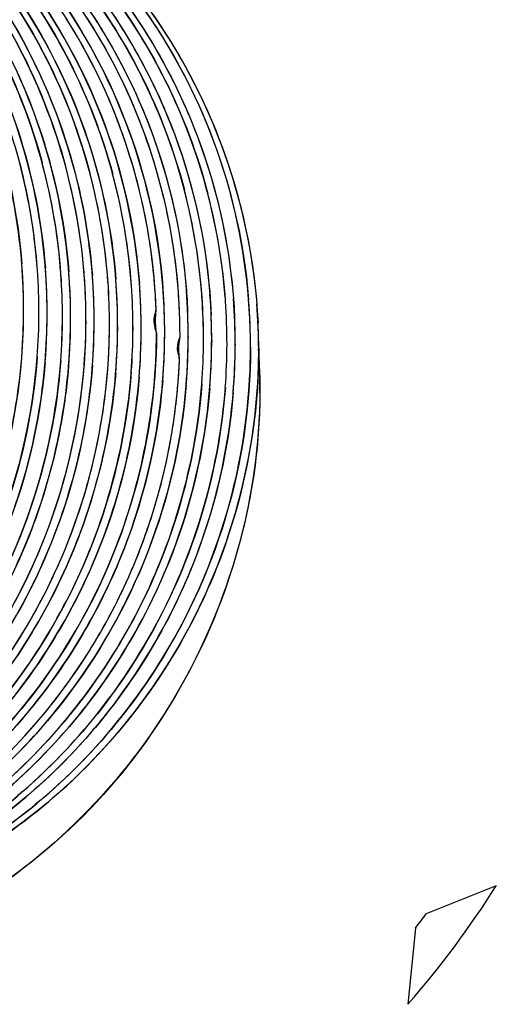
# Model space of a CAD drawing. Header units: millimetres. Extents: x 0 to 1750, y -1720 to 477.
# Tile 98 of 256: x 326.328 to 327.162, y -841.758 to -840.033. Entities that reach past the tile are written whole.
import ezdxf

# ---------------------------------------------------------------- set-up
doc = ezdxf.new("R2010")
doc.units = ezdxf.units.MM
doc.header["$LTSCALE"] = 92.51
doc.layers.add('101300786_14DXF_CONTINUOUS_LINE', color=7, linetype='CONTINUOUS')
doc.layers.add('101300786_DXF_CONTINUOUS_LINE', color=7, linetype='CONTINUOUS')

msp = doc.modelspace()

# ---------------------------------------------------------------- linework, layer by layer
at = {"layer": '101300786_14DXF_CONTINUOUS_LINE'}
for p, q in [((326.5574, -840.4357), (326.5562, -840.427)), ((326.5586, -840.4439), (326.5574, -840.4357)), ((326.5595, -840.4516), (326.5586, -840.4439)), ((326.5604, -840.4589), (326.5595, -840.4516)), ((326.5612, -840.4659), (326.5604, -840.4589)), ((326.5619, -840.4724), (326.5612, -840.4659)), ((326.5625, -840.4786), (326.5619, -840.4724)), ((326.5631, -840.4844), (326.5625, -840.4786)), ((326.5642, -840.4977), (326.5638, -840.4926)), ((326.5646, -840.5025), (326.5642, -840.4977)), ((326.5651, -840.5093), (326.5646, -840.5025)), ((326.5655, -840.5155), (326.5651, -840.5093)), ((326.5658, -840.5213), (326.5655, -840.5155)), ((326.5663, -840.5298), (326.5658, -840.5213)), ((326.5664, -840.5329), (326.5663, -840.5298)), ((326.3347, -840.5435), (326.3347, -840.5409)), ((326.3347, -840.5435), (326.3347, -840.5409)), ((326.3759, -840.5502), (326.3759, -840.5476)), ((326.3759, -840.5502), (326.3759, -840.5476)), ((326.4171, -840.557), (326.417, -840.5543)), ((326.4171, -840.557), (326.4171, -840.5543)), ((326.4582, -840.5637), (326.4582, -840.5611)), ((326.4582, -840.5637), (326.4582, -840.5611)), ((326.4994, -840.5704), (326.4994, -840.5678)), ((326.4994, -840.5704), (326.4994, -840.5678)), ((326.5406, -840.5771), (326.5405, -840.5745)), ((326.5406, -840.5771), (326.5406, -840.5745)), ((326.567, -840.5782), (326.5667, -840.5761)), ((326.5674, -840.5815), (326.567, -840.5782)), ((326.6229, -840.5879), (326.6229, -840.5906)), ((326.6229, -840.5879), (326.6229, -840.5906)), ((326.664, -840.5946), (326.6641, -840.5973)), ((326.6641, -840.5946), (326.6641, -840.5973)), ((326.7052, -840.6014), (326.7052, -840.604)), ((326.7052, -840.6014), (326.7052, -840.604)), ((326.7321, -840.6071), (326.7321, -840.6084)), ((326.7321, -840.6071), (326.7321, -840.6084)), ((326.7464, -840.6082), (326.7464, -840.6105)), ((326.7464, -840.6082), (326.7464, -840.6105)), ((327.1625, -841.5503), (327.0394, -841.5995)), ((327.021, -841.6243), (327.0078, -841.7578))]:
    msp.add_line(p, q, dxfattribs=at)
for points in [[(326.5327, -840.3134), (326.5306, -840.3055), (326.5283, -840.2972), (326.5258, -840.2887), (326.5232, -840.28), (326.5204, -840.2709), (326.5174, -840.2616), (326.5143, -840.252), (326.5109, -840.242), (326.5073, -840.2318), (326.5034, -840.2212), (326.4993, -840.2102), (326.4949, -840.1989), (326.4902, -840.1873), (326.4851, -840.1752), (326.4797, -840.1627), (326.4739, -840.1499), (326.4677, -840.1366), (326.461, -840.1228), (326.4538, -840.1087), (326.4461, -840.094), (326.4378, -840.0788), (326.429, -840.0632), (326.4193, -840.047), (326.4089, -840.0302)], [(326.5562, -840.427), (326.5555, -840.4225), (326.5548, -840.4179), (326.554, -840.4131), (326.5532, -840.4081), (326.5523, -840.403), (326.5514, -840.3978), (326.5504, -840.3924), (326.5494, -840.3869), (326.5483, -840.3812), (326.5471, -840.3753), (326.5459, -840.3692), (326.5446, -840.3629), (326.5432, -840.3565), (326.5417, -840.3499), (326.5401, -840.343), (326.5384, -840.336), (326.5367, -840.3287), (326.5347, -840.3212), (326.5327, -840.3134)], [(326.5638, -840.4926), (326.5636, -840.4899), (326.5631, -840.4844)], [(326.5667, -840.5761), (326.5665, -840.5741), (326.5664, -840.5731), (326.5663, -840.5721), (326.5662, -840.5711), (326.5661, -840.5702), (326.566, -840.5693), (326.566, -840.5683), (326.5659, -840.5674), (326.5658, -840.5666), (326.5658, -840.5657), (326.5658, -840.5649), (326.5657, -840.564), (326.5657, -840.5632), (326.5657, -840.5623), (326.5656, -840.5614), (326.5656, -840.5606), (326.5656, -840.5597), (326.5656, -840.5589), (326.5656, -840.5581), (326.5657, -840.5573), (326.5657, -840.5566), (326.5657, -840.5559), (326.5658, -840.5551), (326.5658, -840.5544), (326.5659, -840.5537), (326.5659, -840.553), (326.566, -840.5523), (326.5661, -840.5515), (326.5661, -840.5508), (326.5662, -840.55), (326.5663, -840.5492), (326.5664, -840.5483), (326.5664, -840.5474), (326.5665, -840.5464), (326.5665, -840.5454), (326.5666, -840.5443), (326.5666, -840.5433), (326.5666, -840.5422), (326.5666, -840.541), (326.5666, -840.5398), (326.5666, -840.5385), (326.5666, -840.5372), (326.5665, -840.5358), (326.5664, -840.5329)]]:
    msp.add_lwpolyline(points, dxfattribs=at)
for centre, radius, start, end in [((325.3288, -840.5454), 1.0328, 4.0663, 14.6762), ((325.3701, -840.5521), 1.0326, 4.0643, 15.0895), ((325.4102, -840.559), 1.0337, 2.3473, 15.1102), ((325.4524, -840.5655), 1.0326, 4.0303, 14.8131), ((325.4936, -840.5722), 1.0326, 4.0304, 15.0778), ((325.6169, -840.5924), 1.0328, 4.0474, 14.6279), ((325.6584, -840.5991), 1.0325, 4.033, 14.6229), ((325.6967, -840.6063), 1.0354, 359.9568, 14.8522), ((325.3239, -840.5458), 1.0376, 359.886, 4.0716), ((325.3652, -840.5526), 1.0376, 359.8857, 4.0699), ((325.2967, -840.5415), 1.038, 0.0301, 2.4343), ((325.4465, -840.566), 1.0386, 359.8869, 4.0363), ((325.3381, -840.5482), 1.0378, 0.0306, 2.4378), ((325.3792, -840.5549), 1.0379, 0.031, 2.4408), ((325.4877, -840.5727), 1.0386, 359.8871, 4.0366), ((325.4072, -840.5593), 1.0367, 359.8845, 2.3539), ((325.4215, -840.5616), 1.0368, 0.0298, 2.4661), ((325.4626, -840.5683), 1.0368, 0.0297, 2.4648), ((325.5038, -840.575), 1.0368, 0.0295, 2.4636), ((325.6124, -840.5929), 1.0373, 359.8845, 4.0527), ((325.6526, -840.5996), 1.0383, 359.8855, 4.0385), ((325.2956, -840.5414), 1.0391, 357.3278, 359.8833), ((325.322, -840.5458), 1.0396, 355.6818, 359.8813), ((325.5443, -840.5817), 1.0374, 1.1728, 2.4624), ((325.5706, -840.5862), 1.038, 359.8867, 2.2954), ((325.585, -840.5885), 1.0379, 0.033, 2.4697), ((325.3369, -840.5481), 1.039, 357.3272, 359.8837), ((325.3631, -840.5525), 1.0397, 355.6826, 359.8809), ((325.3781, -840.5549), 1.0389, 357.3264, 359.884), ((325.4027, -840.5589), 1.0413, 355.1097, 359.865), ((325.4202, -840.5616), 1.038, 357.4468, 359.8823), ((325.5442, -840.5817), 1.0376, 359.883, 1.1728), ((325.6262, -840.5952), 1.0379, 0.0331, 2.4698), ((325.6674, -840.602), 1.0379, 0.0331, 2.4699), ((325.7083, -840.6151), 1.0381, 0.3804, 2.8061), ((325.446, -840.5659), 1.0391, 356.1005, 359.8831), ((325.4613, -840.5683), 1.0382, 357.2887, 359.8819), ((325.486, -840.5727), 1.0402, 355.7, 359.883), ((325.5024, -840.575), 1.0382, 357.2885, 359.8817), ((325.5435, -840.5817), 1.0383, 357.2887, 359.8815), ((325.5847, -840.5885), 1.0382, 357.3194, 359.8857), ((325.6096, -840.5928), 1.0402, 355.6935, 359.8798), ((325.626, -840.5952), 1.0381, 357.3182, 359.8857), ((325.6505, -840.5995), 1.0404, 355.6967, 359.8815), ((325.6672, -840.6019), 1.0381, 357.3169, 359.8857), ((325.7061, -840.6086), 1.0404, 357.3731, 359.8851), ((325.6768, -840.6802), 1.0718, 1.3301, 3.7277), ((325.6958, -840.6185), 1.7376, 319.0318, 327.5724), ((325.6994, -840.62), 1.6599, 322.7693, 323.835)]:
    msp.add_arc(centre, radius, start, end, dxfattribs=at)
for points, knots in [([(325.9066, -839.6104), (326.0142, -839.632), (326.2241, -839.7128), (326.4807, -839.9312), (326.6533, -840.2229), (326.6995, -840.4456), (326.7043, -840.5572)], [0, 0, 0, 0, 0.247895, 0.496904, 0.747612, 1, 1, 1, 1]), ([(325.9099, -839.6137), (326.0127, -839.6394), (326.2119, -839.7255), (326.4534, -839.9434), (326.6151, -840.2276), (326.6585, -840.4427), (326.6631, -840.5505)], [0, 0, 0, 0, 0.247899, 0.496956, 0.747672, 1, 1, 1, 1]), ([(325.9493, -839.6178), (326.0566, -839.6406), (326.2654, -839.7229), (326.5206, -839.9416), (326.6927, -840.2319), (326.7397, -840.4533), (326.7452, -840.5642)], [0, 0, 0, 0, 0.248348, 0.497618, 0.748216, 1, 1, 1, 1]), ([(325.9127, -839.6191), (326.0107, -839.6485), (326.1991, -839.7392), (326.4257, -839.9558), (326.5768, -840.2324), (326.6175, -840.4398), (326.6219, -840.5438)], [0, 0, 0, 0, 0.247912, 0.497017, 0.747736, 1, 1, 1, 1]), ([(326.5808, -840.5371), (326.5765, -840.4386), (326.5396, -840.2421), (326.4031, -839.9769), (326.1971, -839.7633), (326.0241, -839.6672), (325.9333, -839.6332)], [0, 0, 0, 0, 0.252154, 0.502876, 0.752051, 1, 1, 1, 1]), ([(326.5396, -840.5305), (326.5355, -840.4341), (326.5, -840.2419), (326.369, -839.9814), (326.1712, -839.7693), (326.0043, -839.6715), (325.9164, -839.6359)], [0, 0, 0, 0, 0.252118, 0.502833, 0.752025, 1, 1, 1, 1]), ([(326.4985, -840.5237), (326.4945, -840.4312), (326.4615, -840.2467), (326.3401, -839.9947), (326.1562, -839.7858), (326.0001, -839.6855), (325.9173, -839.6474)], [0, 0, 0, 0, 0.252041, 0.502744, 0.75198, 1, 1, 1, 1]), ([(326.375, -840.504), (326.3713, -840.4187), (326.3429, -840.2487), (326.2388, -840.0132), (326.0802, -839.812), (325.9441, -839.7089), (325.8711, -839.6671)], [0, 0, 0, 0, 0.251883, 0.502558, 0.751878, 1, 1, 1, 1]), ([(326.4161, -840.5107), (326.4124, -840.4222), (326.3819, -840.2456), (326.2703, -840.0026), (326.1006, -839.7977), (325.9556, -839.6955), (325.8782, -839.6552)], [0, 0, 0, 0, 0.251954, 0.502644, 0.751924, 1, 1, 1, 1]), ([(326.4573, -840.517), (326.4535, -840.4283), (326.4229, -840.2515), (326.3108, -840.0082), (326.1404, -839.8031), (325.995, -839.7011), (325.9174, -839.6608)], [0, 0, 0, 0, 0.25196, 0.502648, 0.751927, 1, 1, 1, 1]), ([(326.3338, -840.4974), (326.3286, -840.3748), (326.2741, -840.1304), (326.1361, -839.9212), (326.0517, -839.8335)], [0, 0, 0, 0, 0.501856, 1, 1, 1, 1]), ([(326.1788, -839.9118), (326.2224, -839.9661), (326.2986, -840.0844), (326.3489, -840.2158), (326.3671, -840.2833)], [0, 0, 0, 0, 0.498903, 1, 1, 1, 1]), ([(326.2199, -839.9184), (326.2635, -839.9727), (326.3397, -840.0908), (326.3899, -840.2221), (326.4082, -840.2896)], [0, 0, 0, 0, 0.498904, 1, 1, 1, 1]), ([(326.2604, -839.9243), (326.3047, -839.9793), (326.382, -840.0994), (326.4326, -840.2329), (326.4507, -840.3015)], [0, 0, 0, 0, 0.49889, 1, 1, 1, 1]), ([(326.302, -839.9316), (326.3457, -839.9859), (326.4221, -840.1044), (326.4724, -840.236), (326.4907, -840.3036)], [0, 0, 0, 0, 0.498902, 1, 1, 1, 1]), ([(326.5741, -840.3211), (326.556, -840.253), (326.5058, -840.1204), (326.4292, -840.0011), (326.3854, -839.9463)], [0, 0, 0, 0, 0.501105, 1, 1, 1, 1]), ([(326.4261, -839.9525), (326.4705, -840.0078), (326.5479, -840.1285), (326.5983, -840.2627), (326.6163, -840.3316)], [0, 0, 0, 0, 0.498885, 1, 1, 1, 1]), ([(326.4676, -839.9596), (326.5119, -840.0149), (326.5891, -840.1355), (326.6395, -840.2696), (326.6574, -840.3384)], [0, 0, 0, 0, 0.498892, 1, 1, 1, 1]), ([(326.5086, -839.9661), (326.5525, -840.0209), (326.6291, -840.1402), (326.6794, -840.2728), (326.6975, -840.3409)], [0, 0, 0, 0, 0.498893, 1, 1, 1, 1]), ([(326.6077, -840.5446), (326.607, -840.5257), (326.6019, -840.4504), (326.5886, -840.3757), (326.5741, -840.3211)], [0, 0, 0, 0, 0.250529, 1, 1, 1, 1]), ([(326.5674, -840.5815), (326.5672, -840.682), (326.5373, -840.8839), (326.4507, -841.0689), (326.3954, -841.1528)], [0, 0, 0, 0, 0.499833, 1, 1, 1, 1]), ([(325.36, -841.5752), (325.4227, -841.5722), (325.5481, -841.5543), (325.7278, -841.493), (325.8935, -841.3993), (326.0394, -841.2764), (326.1605, -841.1287), (326.2528, -840.9611), (326.3131, -840.7796), (326.3307, -840.6532), (326.3336, -840.5899)], [0, 0, 0, 0, 0.124261, 0.248736, 0.373481, 0.498501, 0.623761, 0.749178, 0.874632, 1, 1, 1, 1]), ([(325.3791, -841.5828), (325.4428, -841.5811), (325.5704, -841.5656), (325.7538, -841.5066), (325.9233, -841.414), (326.0728, -841.2912), (326.1971, -841.1424), (326.2918, -840.9731), (326.3538, -840.7891), (326.3718, -840.6608), (326.3748, -840.5966)], [0, 0, 0, 0, 0.124253, 0.248718, 0.373451, 0.498466, 0.623727, 0.749153, 0.874619, 1, 1, 1, 1]), ([(326.4367, -841.1593), (326.4646, -841.1169), (326.5019, -841.0501), (326.5415, -840.9564), (326.5659, -840.8841), (326.5819, -840.8226), (326.5919, -840.7728), (326.5981, -840.7352), (326.6028, -840.6974), (326.6057, -840.6658), (326.607, -840.6436), (326.6077, -840.6311), (326.6076, -840.6221), (326.6064, -840.6133), (326.6068, -840.602), (326.6079, -840.5936), (326.6086, -840.5882)], [0, 0, 0, 0, 0.251865, 0.377921, 0.503975, 0.630005, 0.693014, 0.756008, 0.818984, 0.881939, 0.913401, 0.929145, 0.944199, 0.957701, 0.973243, 1, 1, 1, 1]), ([(325.4005, -841.5898), (325.4651, -841.5894), (325.5945, -841.576), (325.7812, -841.5193), (325.9541, -841.4278), (326.1069, -841.305), (326.2341, -841.1554), (326.3311, -840.9844), (326.3945, -840.7983), (326.4129, -840.6684), (326.4159, -840.6033)], [0, 0, 0, 0, 0.124247, 0.248702, 0.373426, 0.498436, 0.623698, 0.74913, 0.874608, 1, 1, 1, 1]), ([(325.5079, -841.6028), (325.5714, -841.6008), (325.6984, -841.5847), (325.8808, -841.5252), (326.0493, -841.4324), (326.1979, -841.3096), (326.3214, -841.1612), (326.4156, -840.9924), (326.4773, -840.8092), (326.4952, -840.6814), (326.4982, -840.6174)], [0, 0, 0, 0, 0.124254, 0.24872, 0.373455, 0.498471, 0.623732, 0.749155, 0.87462, 1, 1, 1, 1]), ([(325.5107, -841.5937), (325.5724, -841.5891), (325.6952, -841.5683), (325.8705, -841.5041), (326.0316, -841.4088), (326.1731, -841.2857), (326.2904, -841.1389), (326.3795, -840.9733), (326.4376, -840.7945), (326.4544, -840.6701), (326.4572, -840.6078)], [0, 0, 0, 0, 0.124279, 0.248767, 0.373523, 0.498551, 0.62381, 0.749217, 0.874654, 1, 1, 1, 1]), ([(326.7321, -840.6084), (326.7319, -840.7089), (326.702, -840.9111), (326.6152, -841.0961), (326.5598, -841.1801)], [0, 0, 0, 0, 0.499832, 1, 1, 1, 1]), ([(325.5029, -841.6099), (325.5683, -841.6108), (325.6997, -841.5999), (325.8898, -841.5456), (326.0663, -841.4555), (326.2226, -841.3329), (326.3528, -841.1825), (326.4523, -841.01), (326.5174, -840.8217), (326.5363, -840.69), (326.5394, -840.6241)], [0, 0, 0, 0, 0.124244, 0.248686, 0.373399, 0.498402, 0.623663, 0.749103, 0.874593, 1, 1, 1, 1]), ([(325.5443, -841.6166), (325.6097, -841.6176), (325.7411, -841.6066), (325.9311, -841.5523), (326.1076, -841.4621), (326.2638, -841.3396), (326.3941, -841.1892), (326.4935, -841.0166), (326.5586, -840.8284), (326.5775, -840.6967), (326.5806, -840.6308)], [0, 0, 0, 0, 0.124244, 0.248686, 0.373399, 0.498402, 0.623664, 0.749103, 0.874593, 1, 1, 1, 1]), ([(326.3586, -840.624), (326.352, -840.7118), (326.3163, -840.8863), (326.2378, -841.0462), (326.1893, -841.1197)], [0, 0, 0, 0, 0.499944, 1, 1, 1, 1]), ([(326.3998, -840.6307), (326.3932, -840.7188), (326.3572, -840.8941), (326.2781, -841.0546), (326.2292, -841.1282)], [0, 0, 0, 0, 0.499946, 1, 1, 1, 1]), ([(325.576, -841.6313), (325.6448, -841.6386), (325.7845, -841.6389), (325.9894, -841.5964), (326.1818, -841.5128), (326.3536, -841.3915), (326.4976, -841.2378), (326.608, -841.058), (326.6801, -840.8597), (326.7008, -840.7203), (326.7041, -840.6505)], [0, 0, 0, 0, 0.124234, 0.248637, 0.373302, 0.49828, 0.62354, 0.749008, 0.874545, 1, 1, 1, 1]), ([(325.5811, -841.6284), (325.6482, -841.6324), (325.7838, -841.6268), (325.9814, -841.5781), (326.1658, -841.491), (326.3297, -841.3689), (326.4667, -841.2167), (326.5715, -841.0404), (326.64, -840.8471), (326.6598, -840.7116), (326.6629, -840.6438)], [0, 0, 0, 0, 0.124235, 0.248658, 0.373347, 0.498341, 0.623602, 0.749057, 0.87457, 1, 1, 1, 1]), ([(325.5862, -841.6233), (325.6516, -841.6242), (325.783, -841.6132), (325.973, -841.5587), (326.1493, -841.4685), (326.3055, -841.3458), (326.4356, -841.1954), (326.5349, -841.0228), (326.5999, -840.8346), (326.6187, -840.703), (326.6218, -840.637)], [0, 0, 0, 0, 0.124242, 0.248686, 0.373399, 0.498406, 0.623668, 0.749108, 0.874596, 1, 1, 1, 1]), ([(326.2706, -841.1346), (326.3184, -841.0623), (326.3963, -840.9053), (326.4327, -840.7339), (326.4401, -840.6477)], [0, 0, 0, 0, 0.500058, 1, 1, 1, 1]), ([(326.3153, -841.136), (326.3637, -841.0619), (326.4419, -840.9007), (326.4767, -840.7249), (326.4827, -840.6366)], [0, 0, 0, 0, 0.500071, 1, 1, 1, 1]), ([(326.5233, -840.6507), (326.5167, -840.739), (326.4806, -840.9147), (326.4011, -841.0755), (326.3521, -841.1493)], [0, 0, 0, 0, 0.499949, 1, 1, 1, 1]), ([(326.7484, -840.6553), (326.7494, -840.7009), (326.7456, -840.7925), (326.7136, -840.9724), (326.6305, -841.1868), (326.4718, -841.4118), (326.2941, -841.5564), (326.136, -841.6444), (326.0104, -841.6957), (325.8796, -841.7306), (325.7454, -841.7473), (325.6103, -841.7479), (325.4762, -841.7328), (325.3449, -841.701), (325.2607, -841.6691), (325.2197, -841.6508)], [0, 0, 0, 0, 0.063087, 0.126181, 0.252034, 0.37754, 0.502569, 0.565018, 0.627354, 0.689575, 0.751713, 0.813794, 0.87585, 0.937908, 1, 1, 1, 1]), ([(325.5615, -841.6305), (325.6321, -841.642), (325.7763, -841.6499), (325.9901, -841.6156), (326.1922, -841.5367), (326.3737, -841.4168), (326.5263, -841.2612), (326.6436, -841.0771), (326.7202, -840.8727), (326.742, -840.7285), (326.7453, -840.6563)], [0, 0, 0, 0, 0.124239, 0.24862, 0.373259, 0.498216, 0.623473, 0.748956, 0.874521, 1, 1, 1, 1]), ([(326.6468, -840.6709), (326.6402, -840.7586), (326.6045, -840.9331), (326.526, -841.093), (326.4776, -841.1665)], [0, 0, 0, 0, 0.499945, 1, 1, 1, 1]), ([(326.688, -840.6776), (326.6814, -840.7653), (326.6457, -840.9397), (326.5673, -841.0996), (326.5189, -841.173)], [0, 0, 0, 0, 0.499946, 1, 1, 1, 1]), ([(326.3521, -841.1493), (326.313, -841.2081), (326.2226, -841.3179), (326.1118, -841.407), (326.0526, -841.4452)], [0, 0, 0, 0, 0.500553, 1, 1, 1, 1]), ([(326.3954, -841.1528), (326.3559, -841.2127), (326.2644, -841.3244), (326.1517, -841.4147), (326.0915, -841.4534)], [0, 0, 0, 0, 0.50056, 1, 1, 1, 1]), ([(326.1332, -841.4597), (326.1934, -841.4211), (326.3059, -841.3308), (326.3973, -841.2191), (326.4367, -841.1593)], [0, 0, 0, 0, 0.499447, 1, 1, 1, 1]), ([(326.4776, -841.1665), (326.4384, -841.2259), (326.3475, -841.337), (326.2356, -841.4269), (326.1759, -841.4655)], [0, 0, 0, 0, 0.500557, 1, 1, 1, 1]), ([(326.5189, -841.173), (326.4796, -841.2325), (326.3887, -841.3437), (326.2768, -841.4337), (326.217, -841.4722)], [0, 0, 0, 0, 0.500556, 1, 1, 1, 1]), ([(326.5598, -841.1801), (326.5206, -841.2395), (326.4298, -841.3505), (326.318, -841.4403), (326.2583, -841.4789)], [0, 0, 0, 0, 0.500558, 1, 1, 1, 1])]:
    msp.add_open_spline(points, degree=3, knots=knots, dxfattribs=at)
at = {"layer": '101300786_DXF_CONTINUOUS_LINE'}
for p, q in [((327.1625, -841.5503), (327.0394, -841.5995)), ((327.021, -841.6243), (327.0078, -841.7578))]:
    msp.add_line(p, q, dxfattribs=at)
for centre, radius, start, end in [((325.299, -840.5415), 1.0357, 359.889, 4.4509), ((325.3271, -840.5459), 1.0345, 359.8886, 4.0867), ((325.3404, -840.5483), 1.0355, 359.8894, 4.4476), ((325.3642, -840.5529), 1.0385, 4.0824, 4.443), ((325.3683, -840.5526), 1.0344, 359.8882, 4.0851), ((325.3815, -840.555), 1.0356, 359.8898, 4.4475), ((325.4063, -840.5593), 1.0376, 2.3539, 4.6197), ((325.4228, -840.5617), 1.0355, 359.8881, 4.4508), ((325.4458, -840.5663), 1.0393, 4.0483, 4.436), ((325.4495, -840.5661), 1.0356, 359.8894, 4.0507), ((325.464, -840.5684), 1.0354, 359.8879, 4.4508), ((325.4869, -840.573), 1.0393, 4.0485, 4.4361), ((325.5052, -840.5751), 1.0354, 359.8877, 4.4509), ((325.4906, -840.5728), 1.0356, 359.8896, 4.0509), ((325.5466, -840.5818), 1.0352, 359.8873, 4.3503), ((325.5702, -840.5862), 1.0384, 2.2961, 4.5713), ((325.5866, -840.5886), 1.0363, 359.8914, 4.4508), ((325.6113, -840.5931), 1.0385, 4.0643, 4.4413), ((325.6278, -840.5953), 1.0363, 359.8914, 4.4508), ((325.4074, -840.5593), 1.0365, 359.8845, 2.3543), ((325.6154, -840.5929), 1.0344, 359.8869, 4.067), ((325.6519, -840.5999), 1.0391, 4.0508, 4.4362), ((325.6556, -840.5996), 1.0353, 359.8882, 4.0532), ((325.669, -840.602), 1.0363, 359.8914, 4.4508), ((325.6959, -840.6064), 1.0362, 359.8889, 4.5629), ((325.7083, -840.6153), 1.0382, 0.2482, 4.6551), ((325.2977, -840.5413), 1.0371, 355.3295, 359.878), ((325.3252, -840.5457), 1.0364, 355.6665, 359.8788), ((325.571, -840.5862), 1.0376, 359.8867, 2.2964), ((325.3389, -840.548), 1.037, 355.3295, 359.8783), ((325.3662, -840.5524), 1.0365, 355.6674, 359.8784), ((325.3802, -840.5548), 1.0369, 355.3295, 359.8787), ((325.4207, -840.5615), 1.0375, 355.7128, 359.8784), ((325.4621, -840.5682), 1.0373, 355.3295, 359.8768), ((325.4901, -840.5726), 1.0362, 355.6807, 359.8801), ((325.5033, -840.5749), 1.0373, 355.3295, 359.8767), ((325.5444, -840.5816), 1.0374, 355.3295, 359.8765), ((325.5864, -840.5884), 1.0365, 355.3296, 359.8804), ((325.613, -840.5927), 1.0368, 355.6771, 359.8772), ((325.6275, -840.5951), 1.0365, 355.3297, 359.8804), ((325.6544, -840.5995), 1.0365, 355.6779, 359.8786), ((325.6687, -840.6018), 1.0365, 355.3297, 359.8804), ((325.7032, -840.6783), 1.0454, 359.4882, 3.7005), ((325.6958, -840.6185), 1.7376, 319.0318, 327.5724), ((325.6994, -840.62), 1.6599, 322.7693, 323.835)]:
    msp.add_arc(centre, radius, start, end, dxfattribs=at)
for points, knots in [([(325.9365, -839.6154), (326.0408, -839.6367), (326.2443, -839.7146), (326.4954, -839.9231), (326.6687, -840.2019), (326.7202, -840.416), (326.7288, -840.524)], [0, 0, 0, 0, 0.247971, 0.497008, 0.747678, 1, 1, 1, 1]), ([(326.6466, -840.5127), (326.6387, -840.4109), (326.5925, -840.209), (326.4374, -839.9419), (326.2111, -839.7343), (326.0252, -839.648), (325.9287, -839.6203)], [0, 0, 0, 0, 0.252299, 0.50295, 0.752041, 1, 1, 1, 1]), ([(325.9378, -839.6211), (326.0348, -839.6485), (326.222, -839.7342), (326.4501, -839.9419), (326.6065, -840.2099), (326.653, -840.4127), (326.6609, -840.5149)], [0, 0, 0, 0, 0.247947, 0.497045, 0.747705, 1, 1, 1, 1]), ([(326.6878, -840.5195), (326.6799, -840.4176), (326.6336, -840.2154), (326.4782, -839.9481), (326.2514, -839.7404), (326.0652, -839.6543), (325.9686, -839.6266)], [0, 0, 0, 0, 0.25229, 0.502944, 0.752047, 1, 1, 1, 1]), ([(325.979, -839.6278), (326.076, -839.6552), (326.2631, -839.7409), (326.4912, -839.9486), (326.6476, -840.2166), (326.6942, -840.4194), (326.7021, -840.5216)], [0, 0, 0, 0, 0.247947, 0.497045, 0.747705, 1, 1, 1, 1]), ([(326.482, -840.4859), (326.4751, -840.3974), (326.4386, -840.2219), (326.3182, -839.9829), (326.1411, -839.7842), (325.9923, -839.6874), (325.9134, -839.6499)], [0, 0, 0, 0, 0.252049, 0.502671, 0.751934, 1, 1, 1, 1]), ([(325.9236, -839.6503), (326.003, -839.6876), (326.1528, -839.7842), (326.3313, -839.9832), (326.4525, -840.223), (326.4894, -840.3992), (326.4963, -840.488)], [0, 0, 0, 0, 0.248058, 0.497318, 0.747942, 1, 1, 1, 1]), ([(326.5674, -840.5815), (326.5664, -840.5776), (326.5638, -840.5685), (326.5629, -840.5551), (326.5671, -840.5434), (326.5664, -840.5334), (326.5659, -840.5208), (326.5648, -840.505), (326.5628, -840.4797), (326.558, -840.4356), (326.5477, -840.3731), (326.5298, -840.2992), (326.5066, -840.227), (326.4687, -840.1335), (326.4085, -840.0225), (326.3175, -839.9019), (326.1745, -839.7619), (326.0444, -839.6825), (325.9526, -839.6442)], [0, 0, 0, 0, 0.010154, 0.023885, 0.033174, 0.040903, 0.048973, 0.06496, 0.080987, 0.113023, 0.177031, 0.240962, 0.304808, 0.368566, 0.495717, 0.622475, 0.748868, 1, 1, 1, 1]), ([(325.9571, -839.6424), (326.0426, -839.677), (326.2049, -839.7712), (326.3995, -839.9744), (326.5319, -840.2245), (326.5717, -840.4099), (326.5788, -840.5033)], [0, 0, 0, 0, 0.248012, 0.497218, 0.747859, 1, 1, 1, 1]), ([(326.6053, -840.5034), (326.5977, -840.4088), (326.5563, -840.221), (326.4196, -839.9688), (326.2193, -839.7655), (326.053, -839.673), (325.9657, -839.6397)], [0, 0, 0, 0, 0.252095, 0.502771, 0.75197, 1, 1, 1, 1]), ([(325.973, -839.6393), (326.0613, -839.6723), (326.2297, -839.7645), (326.4325, -839.9689), (326.5708, -840.2231), (326.6123, -840.4126), (326.6198, -840.5082)], [0, 0, 0, 0, 0.247989, 0.49717, 0.747818, 1, 1, 1, 1]), ([(326.0277, -839.6378), (326.1238, -839.6666), (326.3087, -839.7543), (326.5338, -839.9625), (326.6882, -840.2288), (326.7347, -840.4298), (326.743, -840.5311)], [0, 0, 0, 0, 0.248403, 0.497736, 0.748276, 1, 1, 1, 1]), ([(325.8682, -839.6654), (326.009, -839.7454), (326.2554, -839.9811), (326.3601, -840.3048), (326.3728, -840.468)], [0, 0, 0, 0, 0.497399, 1, 1, 1, 1]), ([(326.5231, -840.4926), (326.5163, -840.4042), (326.4797, -840.2287), (326.3594, -839.9896), (326.1822, -839.7909), (326.0334, -839.6941), (325.9546, -839.6567)], [0, 0, 0, 0, 0.252049, 0.502671, 0.751934, 1, 1, 1, 1]), ([(325.9648, -839.657), (326.0441, -839.6943), (326.1939, -839.7909), (326.3724, -839.9899), (326.4937, -840.2297), (326.5305, -840.4059), (326.5375, -840.4947)], [0, 0, 0, 0, 0.248057, 0.497318, 0.747942, 1, 1, 1, 1]), ([(326.3996, -840.4724), (326.3871, -840.3109), (326.2843, -839.9904), (326.0424, -839.7555), (325.9038, -839.6748)], [0, 0, 0, 0, 0.502574, 1, 1, 1, 1]), ([(325.9126, -839.674), (326.0526, -839.7542), (326.2973, -839.9896), (326.4013, -840.3121), (326.414, -840.4747)], [0, 0, 0, 0, 0.497408, 1, 1, 1, 1]), ([(326.4406, -840.4757), (326.4275, -840.3143), (326.3237, -839.9944), (326.0813, -839.7603), (325.9425, -839.6801)], [0, 0, 0, 0, 0.502531, 1, 1, 1, 1]), ([(325.9538, -839.6807), (326.0938, -839.761), (326.3385, -839.9963), (326.4425, -840.3188), (326.4551, -840.4813)], [0, 0, 0, 0, 0.497425, 1, 1, 1, 1]), ([(326.359, -840.4722), (326.3492, -840.3358), (326.2749, -840.0651), (326.0989, -839.8461), (325.9943, -839.7598)], [0, 0, 0, 0, 0.50218, 1, 1, 1, 1]), ([(326.0791, -839.8632), (326.1516, -839.9449), (326.2708, -840.1341), (326.3231, -840.3515), (326.3316, -840.4611)], [0, 0, 0, 0, 0.498258, 1, 1, 1, 1]), ([(325.6219, -841.574), (325.736, -841.5508), (325.9584, -841.4634), (326.2272, -841.2277), (326.4026, -840.9152), (326.4436, -840.6787), (326.4439, -840.5613)], [0, 0, 0, 0, 0.248749, 0.498666, 0.749298, 1, 1, 1, 1]), ([(325.5685, -841.5953), (325.6921, -841.5821), (325.9372, -841.5086), (326.239, -841.2735), (326.4381, -840.946), (326.4848, -840.6933), (326.4851, -840.5681)], [0, 0, 0, 0, 0.248812, 0.498635, 0.749307, 1, 1, 1, 1]), ([(325.5923, -841.6132), (325.7212, -841.6071), (325.9798, -841.5437), (326.3022, -841.3106), (326.5166, -840.9743), (326.5672, -840.7116), (326.5674, -840.5815)], [0, 0, 0, 0, 0.248707, 0.49849, 0.749212, 1, 1, 1, 1]), ([(325.6232, -841.6204), (325.7547, -841.6155), (325.9536, -841.5678), (326.1827, -841.4338), (326.3331, -841.3012), (326.4351, -841.1684), (326.5003, -841.0521), (326.5406, -840.9604), (326.5668, -840.881), (326.5831, -840.8164), (326.593, -840.7673), (326.6005, -840.7179), (326.605, -840.6764), (326.6066, -840.6473), (326.6079, -840.6316), (326.6069, -840.6216), (326.604, -840.6125), (326.6045, -840.6011), (326.6071, -840.5928), (326.6086, -840.5882)], [0, 0, 0, 0, 0.250872, 0.37724, 0.503904, 0.630793, 0.694378, 0.757975, 0.821575, 0.853377, 0.885172, 0.916956, 0.948726, 0.964605, 0.972575, 0.978773, 0.983531, 0.990794, 1, 1, 1, 1]), ([(325.5919, -841.6344), (325.7333, -841.651), (326.0277, -841.6225), (326.4098, -841.4012), (326.6699, -841.0429), (326.7318, -840.7522), (326.7321, -840.6084)], [0, 0, 0, 0, 0.248585, 0.498237, 0.749026, 1, 1, 1, 1]), ([(326.7464, -840.6108), (326.7461, -840.754), (326.6847, -841.0436), (326.4266, -841.4009), (326.047, -841.6229), (325.7541, -841.6531), (325.6131, -841.6375)], [0, 0, 0, 0, 0.250968, 0.501749, 0.751406, 1, 1, 1, 1]), ([(326.3313, -840.6258), (326.3224, -840.735), (326.2695, -840.952), (326.0933, -841.2353), (325.8381, -841.4491), (325.6312, -841.5306), (325.5248, -841.5536)], [0, 0, 0, 0, 0.250746, 0.501303, 0.75112, 1, 1, 1, 1]), ([(325.5481, -841.5587), (325.6552, -841.5359), (325.864, -841.4544), (326.1211, -841.239), (326.298, -840.9531), (326.3503, -840.7341), (326.3586, -840.624)], [0, 0, 0, 0, 0.248869, 0.498689, 0.749256, 1, 1, 1, 1]), ([(326.3725, -840.6325), (326.3635, -840.7417), (326.3107, -840.9588), (326.1345, -841.2421), (325.8793, -841.4558), (325.6723, -841.5373), (325.566, -841.5603)], [0, 0, 0, 0, 0.250746, 0.501303, 0.75112, 1, 1, 1, 1]), ([(325.5892, -841.5655), (325.6964, -841.5427), (325.9052, -841.4611), (326.1623, -841.2457), (326.3392, -840.9598), (326.3915, -840.7408), (326.3998, -840.6307)], [0, 0, 0, 0, 0.248869, 0.498689, 0.749256, 1, 1, 1, 1]), ([(326.4136, -840.6392), (326.4042, -840.7552), (326.3456, -840.9857), (326.1492, -841.2814), (325.8668, -841.495), (325.641, -841.5659), (325.5266, -841.5811)], [0, 0, 0, 0, 0.250842, 0.501448, 0.751213, 1, 1, 1, 1]), ([(325.5593, -841.6061), (325.6813, -841.5993), (325.9255, -841.54), (326.235, -841.3269), (326.4509, -841.0181), (326.514, -840.7736), (326.5233, -840.6507)], [0, 0, 0, 0, 0.248703, 0.498419, 0.749074, 1, 1, 1, 1]), ([(326.496, -840.6526), (326.4865, -840.7686), (326.4279, -840.9991), (326.2316, -841.2948), (325.9491, -841.5084), (325.7233, -841.5793), (325.6089, -841.5945)], [0, 0, 0, 0, 0.250842, 0.501448, 0.751213, 1, 1, 1, 1]), ([(326.4553, -840.639), (326.4469, -840.7516), (326.3928, -840.9756), (326.2088, -841.2662), (325.9419, -841.482), (325.7262, -841.5601), (325.616, -841.5802)], [0, 0, 0, 0, 0.250741, 0.50132, 0.751129, 1, 1, 1, 1]), ([(326.5371, -840.6594), (326.5281, -840.7706), (326.4737, -840.9915), (326.3517, -841.1836), (326.2775, -841.267)], [0, 0, 0, 0, 0.500202, 1, 1, 1, 1]), ([(326.5783, -840.6661), (326.5695, -840.7741), (326.5177, -840.9886), (326.4021, -841.1766), (326.3316, -841.2588)], [0, 0, 0, 0, 0.500181, 1, 1, 1, 1]), ([(325.5616, -841.6289), (325.6962, -841.6432), (325.975, -841.6162), (326.3415, -841.4142), (326.602, -841.0852), (326.6777, -840.8139), (326.688, -840.6776)], [0, 0, 0, 0, 0.248599, 0.498187, 0.748898, 1, 1, 1, 1]), ([(326.7018, -840.6862), (326.6907, -840.8224), (326.6134, -841.0931), (326.3512, -841.4204), (325.9838, -841.6201), (325.705, -841.6457), (325.5706, -841.6307)], [0, 0, 0, 0, 0.251111, 0.501814, 0.751397, 1, 1, 1, 1]), ([(325.5931, -841.6273), (325.7225, -841.6316), (325.9862, -841.589), (326.327, -841.3809), (326.5671, -841.0605), (326.637, -840.8012), (326.6468, -840.6709)], [0, 0, 0, 0, 0.248637, 0.498284, 0.748975, 1, 1, 1, 1]), ([(326.6195, -840.6728), (326.6113, -840.7725), (326.566, -840.9707), (326.4658, -841.1475), (326.4046, -841.2266)], [0, 0, 0, 0, 0.500136, 1, 1, 1, 1]), ([(326.6606, -840.6795), (326.6531, -840.7719), (326.6132, -840.9554), (326.5259, -841.1217), (326.4724, -841.1973)], [0, 0, 0, 0, 0.500104, 1, 1, 1, 1]), ([(326.7485, -840.6877), (326.7477, -840.7774), (326.7227, -840.9574), (326.6191, -841.2085), (326.4562, -841.4252), (326.246, -841.5946), (326.0016, -841.707), (325.7379, -841.7558), (325.4708, -841.74), (325.3003, -841.6868), (325.2197, -841.6508)], [0, 0, 0, 0, 0.126111, 0.252114, 0.37773, 0.502952, 0.627636, 0.751892, 0.875927, 1, 1, 1, 1]), ([(326.4724, -841.1973), (326.3764, -841.3329), (326.1148, -841.5603), (325.7758, -841.6347), (325.6107, -841.6297)], [0, 0, 0, 0, 0.501381, 1, 1, 1, 1]), ([(326.4046, -841.2266), (326.3073, -841.3521), (326.051, -841.5603), (325.7275, -841.6277), (325.5695, -841.623)], [0, 0, 0, 0, 0.50131, 1, 1, 1, 1]), ([(326.3316, -841.2588), (326.2424, -841.3631), (326.02, -841.5373), (325.7464, -841.6085), (325.6099, -841.6154)], [0, 0, 0, 0, 0.50115, 1, 1, 1, 1])]:
    msp.add_open_spline(points, degree=3, knots=knots, dxfattribs=at)

doc.saveas('drawing.dxf')
